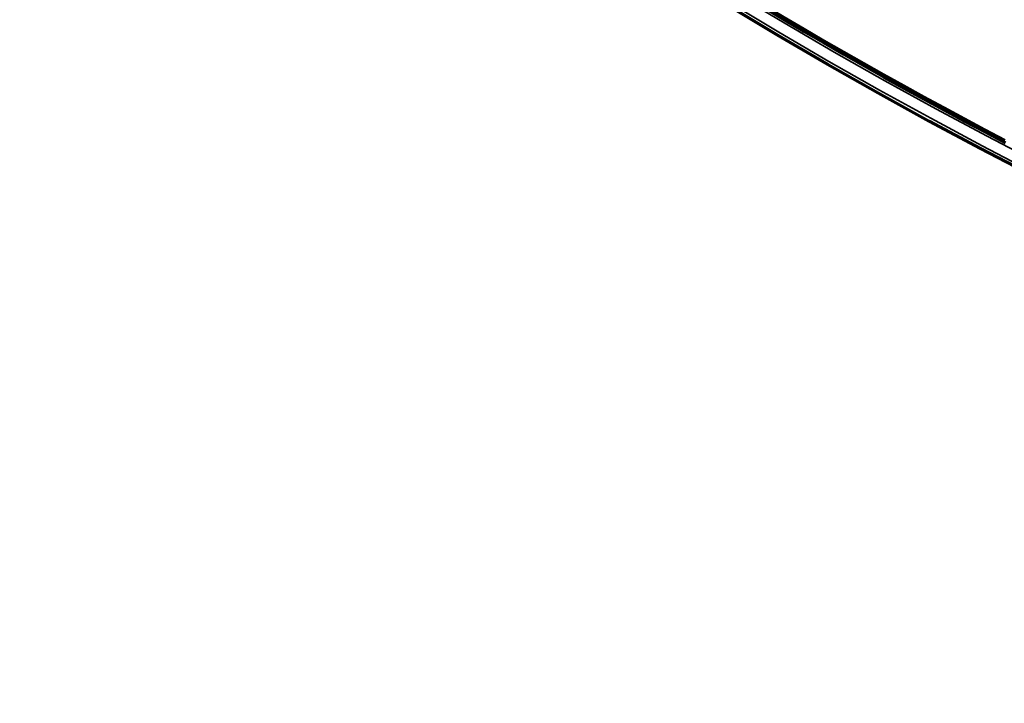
# Model space of a CAD drawing. Header units: millimetres. Extents: x -1503 to 2224, y -4278 to 2541.
# Tile 2 of 50: x -202 to -46, y -4041 to -3933. Entities that reach past the tile are written whole.
import ezdxf

# ---------------------------------------------------------------- set-up
doc = ezdxf.new("R2010")
doc.units = ezdxf.units.MM
doc.header["$LTSCALE"] = 0.75
doc.layers.add('Visible', color=7, linetype='Continuous', lineweight=70)
doc.layers.add('Visible Narrow', color=7, linetype='Continuous', lineweight=35)

msp = doc.modelspace()

# ---------------------------------------------------------------- linework, layer by layer
at = {"layer": 'Visible', "extrusion": (-7.30938e-29, -5.96856e-13, -1)}
for radius in [763.5, 736.5]:
    msp.add_circle((-305.85, -3277.76, -27.4), radius, dxfattribs=at)
msp.add_arc((-305.85, -3277.76, -27.6), 761, 297.53924, 332.46076, dxfattribs=at)
at = {"layer": 'Visible'}
msp.add_arc((305.85, -3277.76, 27.8), 760.9, 207.55838, 242.44162, dxfattribs=at)
at = {"layer": 'Visible Narrow', "extrusion": (-7.30938e-29, -5.96856e-13, -1)}
for radius in [763, 761.3, 738.7, 737]:
    msp.add_circle((-305.85, -3277.76, -27.9), radius, dxfattribs=at)
at = {"layer": 'Visible Narrow'}
for radius, start, end in [(739.4, 207.54803, 242.45197), (760.6, 207.55824, 242.44176)]:
    msp.add_arc((305.85, -3277.76, 28.1), radius, start, end, dxfattribs=at)

doc.saveas('drawing.dxf')
